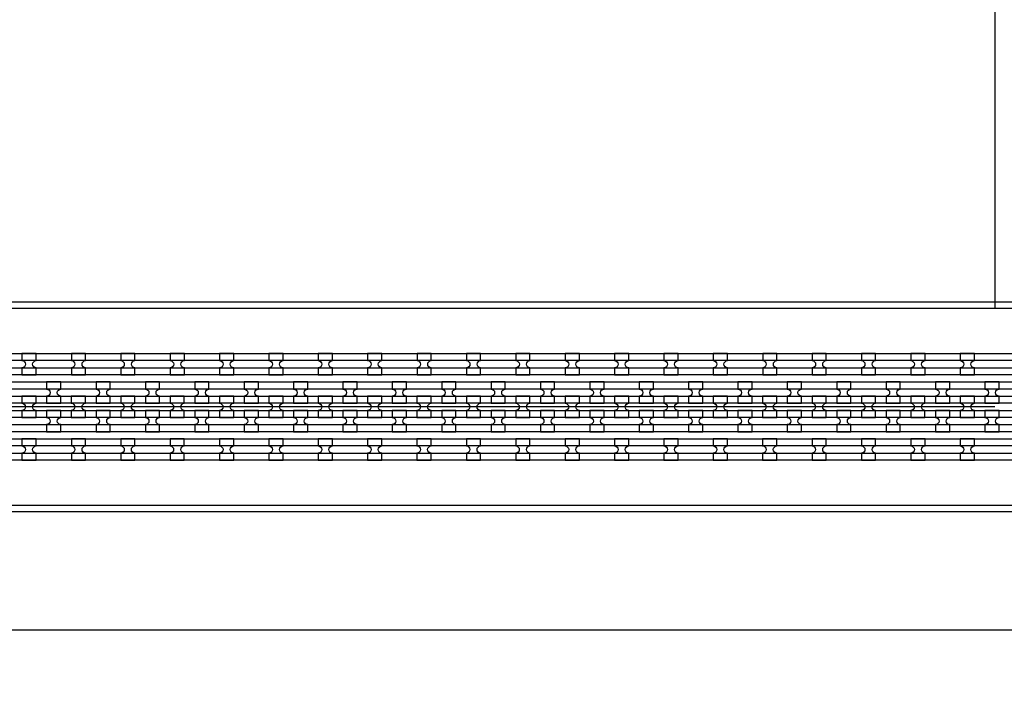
# Model space of a CAD drawing. Extents: x -63500 to 63500, y -63500 to 63500.
# Tile 106 of 256: x -21238 to -16253, y -351 to 3090. Entities that reach past the tile are written whole.
import ezdxf

# ---------------------------------------------------------------- set-up
doc = ezdxf.new("R2010")
doc.units = 13
doc.header["$MEASUREMENT"] = 0
for name, color, linetype in [('1_Metal', 2, 'Continuous'), ('2_Electrodes', 5, 'Continuous'), ('3_Outline', 4, 'Continuous')]:
    doc.layers.add(name, color=color, linetype=linetype)

msp = doc.modelspace()

# ---------------------------------------------------------------- linework, layer by layer
for p, q in [((-16300, 3440), (-16300, 1630)), ((-16300, 1130), (-34800, 1130)), ((0, 0), (-50000, 0))]:
    msp.add_line(p, q)
for radius in [50000, 47500, 45000]:
    msp.add_circle((0, 0), radius)
at = {"layer": '1_Metal'}
for points in [[(-50000, 0, -1), (50000, 0), (51000, 0, 1), (-51000, 0)], [(-34797.9, 1040), (-7256, 1040, 0.414214), (-5416, 2880), (-5416, 3380, 0.414214), (-7256, 5220), (-8488, 5220, 0.414214), (-8506, 5202), (-8506, 5202), (-8536.6, 5202), (-8536.6, 5272.2), (-8506.6, 5272.2, 0.384752), (-8488.7, 5256), (-7256, 5256, -0.414214), (-5380, 3380), (-5380, 2880, -0.414214), (-7256, 1004), (-34797.9, 1004)], [(-34797.9, 1112), (-7256, 1112, 0.414214), (-5488, 2880), (-5488, 3380, 0.414214), (-7256, 5148), (-8488, 5148, 0.414214), (-8506, 5130), (-8506, 5130), (-8536.6, 5130), (-8536.6, 5202), (-8506, 5202, 0.414214), (-8488, 5184), (-7256, 5184, -0.414214), (-5452, 3380), (-5452, 2880, -0.414214), (-7256, 1076), (-34797.9, 1076)], [(-34797.9, 1184), (-7256, 1184, 0.414214), (-5560, 2880), (-5560, 3380, 0.414214), (-7256, 5076), (-8488, 5076, 0.414214), (-8506, 5058), (-8506, 5058), (-8536.6, 5058), (-8536.6, 5130), (-8506, 5130, 0.414214), (-8488, 5112), (-7256, 5112, -0.414214), (-5524, 3380), (-5524, 2880, -0.414214), (-7256, 1148), (-34797.9, 1148)], [(-34797.9, 1256), (-7256, 1256, 0.414214), (-5632, 2880), (-5632, 3380, 0.414214), (-7256, 5004), (-8488.7, 5004, 0.384752), (-8506.6, 4987.9), (-8536.6, 4987.9), (-8536.6, 5058), (-8506, 5058, 0.414214), (-8488, 5040), (-7256, 5040, -0.414214), (-5596, 3380), (-5596, 2880, -0.414214), (-7256, 1220), (-34797.9, 1220)], [(-21225.9, 1292.1), (-21153.9, 1292.1), (-21153.9, 1328.1, -0.414214), (-21171.9, 1346.1), (-21171.9, 1346.1, -0.414214), (-21153.9, 1364.1), (-21153.9, 1400.1), (-21225.9, 1400.1), (-21225.9, 1364.1, -0.414214), (-21207.9, 1346.1), (-21207.9, 1346.1, -0.414214), (-21225.9, 1328.1)], [(-20975.9, 1292.1), (-20903.9, 1292.1), (-20903.9, 1328.1, -0.414214), (-20921.9, 1346.1), (-20921.9, 1346.1, -0.414214), (-20903.9, 1364.1), (-20903.9, 1400.1), (-20975.9, 1400.1), (-20975.9, 1364.1, -0.414214), (-20957.9, 1346.1), (-20957.9, 1346.1, -0.414214), (-20975.9, 1328.1)], [(-20725.9, 1292.1), (-20653.9, 1292.1), (-20653.9, 1328.1, -0.414214), (-20671.9, 1346.1), (-20671.9, 1346.1, -0.414214), (-20653.9, 1364.1), (-20653.9, 1400.1), (-20725.9, 1400.1), (-20725.9, 1364.1, -0.414214), (-20707.9, 1346.1), (-20707.9, 1346.1, -0.414214), (-20725.9, 1328.1)], [(-20475.9, 1292.1), (-20403.9, 1292.1), (-20403.9, 1328.1, -0.414214), (-20421.9, 1346.1), (-20421.9, 1346.1, -0.414214), (-20403.9, 1364.1), (-20403.9, 1400.1), (-20475.9, 1400.1), (-20475.9, 1364.1, -0.414214), (-20457.9, 1346.1), (-20457.9, 1346.1, -0.414214), (-20475.9, 1328.1)], [(-20225.9, 1292.1), (-20153.9, 1292.1), (-20153.9, 1328.1, -0.414214), (-20171.9, 1346.1), (-20171.9, 1346.1, -0.414214), (-20153.9, 1364.1), (-20153.9, 1400.1), (-20225.9, 1400.1), (-20225.9, 1364.1, -0.414214), (-20207.9, 1346.1), (-20207.9, 1346.1, -0.414214), (-20225.9, 1328.1)], [(-19975.9, 1292.1), (-19903.9, 1292.1), (-19903.9, 1328.1, -0.414214), (-19921.9, 1346.1), (-19921.9, 1346.1, -0.414214), (-19903.9, 1364.1), (-19903.9, 1400.1), (-19975.9, 1400.1), (-19975.9, 1364.1, -0.414214), (-19957.9, 1346.1), (-19957.9, 1346.1, -0.414214), (-19975.9, 1328.1)], [(-19725.9, 1292.1), (-19653.9, 1292.1), (-19653.9, 1328.1, -0.414214), (-19671.9, 1346.1), (-19671.9, 1346.1, -0.414214), (-19653.9, 1364.1), (-19653.9, 1400.1), (-19725.9, 1400.1), (-19725.9, 1364.1, -0.414214), (-19707.9, 1346.1), (-19707.9, 1346.1, -0.414214), (-19725.9, 1328.1)], [(-19475.9, 1292.1), (-19403.9, 1292.1), (-19403.9, 1328.1, -0.414214), (-19421.9, 1346.1), (-19421.9, 1346.1, -0.414214), (-19403.9, 1364.1), (-19403.9, 1400.1), (-19475.9, 1400.1), (-19475.9, 1364.1, -0.414214), (-19457.9, 1346.1), (-19457.9, 1346.1, -0.414214), (-19475.9, 1328.1)], [(-19225.9, 1292.1), (-19153.9, 1292.1), (-19153.9, 1328.1, -0.414214), (-19171.9, 1346.1), (-19171.9, 1346.1, -0.414214), (-19153.9, 1364.1), (-19153.9, 1400.1), (-19225.9, 1400.1), (-19225.9, 1364.1, -0.414214), (-19207.9, 1346.1), (-19207.9, 1346.1, -0.414214), (-19225.9, 1328.1)], [(-18975.9, 1292.1), (-18903.9, 1292.1), (-18903.9, 1328.1, -0.414214), (-18921.9, 1346.1), (-18921.9, 1346.1, -0.414214), (-18903.9, 1364.1), (-18903.9, 1400.1), (-18975.9, 1400.1), (-18975.9, 1364.1, -0.414214), (-18957.9, 1346.1), (-18957.9, 1346.1, -0.414214), (-18975.9, 1328.1)], [(-18725.9, 1292.1), (-18653.9, 1292.1), (-18653.9, 1328.1, -0.414214), (-18671.9, 1346.1), (-18671.9, 1346.1, -0.414214), (-18653.9, 1364.1), (-18653.9, 1400.1), (-18725.9, 1400.1), (-18725.9, 1364.1, -0.414214), (-18707.9, 1346.1), (-18707.9, 1346.1, -0.414214), (-18725.9, 1328.1)], [(-18475.9, 1292.1), (-18403.9, 1292.1), (-18403.9, 1328.1, -0.414214), (-18421.9, 1346.1), (-18421.9, 1346.1, -0.414214), (-18403.9, 1364.1), (-18403.9, 1400.1), (-18475.9, 1400.1), (-18475.9, 1364.1, -0.414214), (-18457.9, 1346.1), (-18457.9, 1346.1, -0.414214), (-18475.9, 1328.1)], [(-18225.9, 1292.1), (-18153.9, 1292.1), (-18153.9, 1328.1, -0.414214), (-18171.9, 1346.1), (-18171.9, 1346.1, -0.414214), (-18153.9, 1364.1), (-18153.9, 1400.1), (-18225.9, 1400.1), (-18225.9, 1364.1, -0.414214), (-18207.9, 1346.1), (-18207.9, 1346.1, -0.414214), (-18225.9, 1328.1)], [(-17975.9, 1292.1), (-17903.9, 1292.1), (-17903.9, 1328.1, -0.414214), (-17921.9, 1346.1), (-17921.9, 1346.1, -0.414214), (-17903.9, 1364.1), (-17903.9, 1400.1), (-17975.9, 1400.1), (-17975.9, 1364.1, -0.414214), (-17957.9, 1346.1), (-17957.9, 1346.1, -0.414214), (-17975.9, 1328.1)], [(-17725.9, 1292.1), (-17653.9, 1292.1), (-17653.9, 1328.1, -0.414214), (-17671.9, 1346.1), (-17671.9, 1346.1, -0.414214), (-17653.9, 1364.1), (-17653.9, 1400.1), (-17725.9, 1400.1), (-17725.9, 1364.1, -0.414214), (-17707.9, 1346.1), (-17707.9, 1346.1, -0.414214), (-17725.9, 1328.1)], [(-17475.9, 1292.1), (-17403.9, 1292.1), (-17403.9, 1328.1, -0.414214), (-17421.9, 1346.1), (-17421.9, 1346.1, -0.414214), (-17403.9, 1364.1), (-17403.9, 1400.1), (-17475.9, 1400.1), (-17475.9, 1364.1, -0.414214), (-17457.9, 1346.1), (-17457.9, 1346.1, -0.414214), (-17475.9, 1328.1)], [(-17225.9, 1292.1), (-17153.9, 1292.1), (-17153.9, 1328.1, -0.414214), (-17171.9, 1346.1), (-17171.9, 1346.1, -0.414214), (-17153.9, 1364.1), (-17153.9, 1400.1), (-17225.9, 1400.1), (-17225.9, 1364.1, -0.414214), (-17207.9, 1346.1), (-17207.9, 1346.1, -0.414214), (-17225.9, 1328.1)], [(-16975.9, 1292.1), (-16903.9, 1292.1), (-16903.9, 1328.1, -0.414214), (-16921.9, 1346.1), (-16921.9, 1346.1, -0.414214), (-16903.9, 1364.1), (-16903.9, 1400.1), (-16975.9, 1400.1), (-16975.9, 1364.1, -0.414214), (-16957.9, 1346.1), (-16957.9, 1346.1, -0.414214), (-16975.9, 1328.1)], [(-16725.9, 1292.1), (-16653.9, 1292.1), (-16653.9, 1328.1, -0.414214), (-16671.9, 1346.1), (-16671.9, 1346.1, -0.414214), (-16653.9, 1364.1), (-16653.9, 1400.1), (-16725.9, 1400.1), (-16725.9, 1364.1, -0.414214), (-16707.9, 1346.1), (-16707.9, 1346.1, -0.414214), (-16725.9, 1328.1)], [(-16475.9, 1292.1), (-16403.9, 1292.1), (-16403.9, 1328.1, -0.414214), (-16421.9, 1346.1), (-16421.9, 1346.1, -0.414214), (-16403.9, 1364.1), (-16403.9, 1400.1), (-16475.9, 1400.1), (-16475.9, 1364.1, -0.414214), (-16457.9, 1346.1), (-16457.9, 1346.1, -0.414214), (-16475.9, 1328.1)], [(-21029.1, 1148.1), (-21029.1, 1184.1, -0.414214), (-21047.1, 1202.1), (-21047.1, 1202.1, -0.414214), (-21029.1, 1220.1), (-21029.1, 1256.1), (-21101.1, 1256.1), (-21101.1, 1220.1, -0.414214), (-21083.1, 1202.1), (-21083.1, 1202.1, -0.414214), (-21101.1, 1184.1), (-21101.1, 1148.1)], [(-20779.1, 1148.1), (-20779.1, 1184.1, -0.414214), (-20797.1, 1202.1), (-20797.1, 1202.1, -0.414214), (-20779.1, 1220.1), (-20779.1, 1256.1), (-20851.1, 1256.1), (-20851.1, 1220.1, -0.414214), (-20833.1, 1202.1), (-20833.1, 1202.1, -0.414214), (-20851.1, 1184.1), (-20851.1, 1148.1)], [(-20529.1, 1148.1), (-20529.1, 1184.1, -0.414214), (-20547.1, 1202.1), (-20547.1, 1202.1, -0.414214), (-20529.1, 1220.1), (-20529.1, 1256.1), (-20601.1, 1256.1), (-20601.1, 1220.1, -0.414214), (-20583.1, 1202.1), (-20583.1, 1202.1, -0.414214), (-20601.1, 1184.1), (-20601.1, 1148.1)], [(-20279.1, 1148.1), (-20279.1, 1184.1, -0.414214), (-20297.1, 1202.1), (-20297.1, 1202.1, -0.414214), (-20279.1, 1220.1), (-20279.1, 1256.1), (-20351.1, 1256.1), (-20351.1, 1220.1, -0.414214), (-20333.1, 1202.1), (-20333.1, 1202.1, -0.414214), (-20351.1, 1184.1), (-20351.1, 1148.1)], [(-20029.1, 1148.1), (-20029.1, 1184.1, -0.414214), (-20047.1, 1202.1), (-20047.1, 1202.1, -0.414214), (-20029.1, 1220.1), (-20029.1, 1256.1), (-20101.1, 1256.1), (-20101.1, 1220.1, -0.414214), (-20083.1, 1202.1), (-20083.1, 1202.1, -0.414214), (-20101.1, 1184.1), (-20101.1, 1148.1)], [(-19779.1, 1148.1), (-19779.1, 1184.1, -0.414214), (-19797.1, 1202.1), (-19797.1, 1202.1, -0.414214), (-19779.1, 1220.1), (-19779.1, 1256.1), (-19851.1, 1256.1), (-19851.1, 1220.1, -0.414214), (-19833.1, 1202.1), (-19833.1, 1202.1, -0.414214), (-19851.1, 1184.1), (-19851.1, 1148.1)], [(-19529.1, 1148.1), (-19529.1, 1184.1, -0.414214), (-19547.1, 1202.1), (-19547.1, 1202.1, -0.414214), (-19529.1, 1220.1), (-19529.1, 1256.1), (-19601.1, 1256.1), (-19601.1, 1220.1, -0.414214), (-19583.1, 1202.1), (-19583.1, 1202.1, -0.414214), (-19601.1, 1184.1), (-19601.1, 1148.1)], [(-19279.1, 1148.1), (-19279.1, 1184.1, -0.414214), (-19297.1, 1202.1), (-19297.1, 1202.1, -0.414214), (-19279.1, 1220.1), (-19279.1, 1256.1), (-19351.1, 1256.1), (-19351.1, 1220.1, -0.414214), (-19333.1, 1202.1), (-19333.1, 1202.1, -0.414214), (-19351.1, 1184.1), (-19351.1, 1148.1)], [(-19029.1, 1148.1), (-19029.1, 1184.1, -0.414214), (-19047.1, 1202.1), (-19047.1, 1202.1, -0.414214), (-19029.1, 1220.1), (-19029.1, 1256.1), (-19101.1, 1256.1), (-19101.1, 1220.1, -0.414214), (-19083.1, 1202.1), (-19083.1, 1202.1, -0.414214), (-19101.1, 1184.1), (-19101.1, 1148.1)], [(-18779.1, 1148.1), (-18779.1, 1184.1, -0.414214), (-18797.1, 1202.1), (-18797.1, 1202.1, -0.414214), (-18779.1, 1220.1), (-18779.1, 1256.1), (-18851.1, 1256.1), (-18851.1, 1220.1, -0.414214), (-18833.1, 1202.1), (-18833.1, 1202.1, -0.414214), (-18851.1, 1184.1), (-18851.1, 1148.1)], [(-18529.1, 1148.1), (-18529.1, 1184.1, -0.414214), (-18547.1, 1202.1), (-18547.1, 1202.1, -0.414214), (-18529.1, 1220.1), (-18529.1, 1256.1), (-18601.1, 1256.1), (-18601.1, 1220.1, -0.414214), (-18583.1, 1202.1), (-18583.1, 1202.1, -0.414214), (-18601.1, 1184.1), (-18601.1, 1148.1)], [(-18279.1, 1148.1), (-18279.1, 1184.1, -0.414214), (-18297.1, 1202.1), (-18297.1, 1202.1, -0.414214), (-18279.1, 1220.1), (-18279.1, 1256.1), (-18351.1, 1256.1), (-18351.1, 1220.1, -0.414214), (-18333.1, 1202.1), (-18333.1, 1202.1, -0.414214), (-18351.1, 1184.1), (-18351.1, 1148.1)], [(-18029.1, 1148.1), (-18029.1, 1184.1, -0.414214), (-18047.1, 1202.1), (-18047.1, 1202.1, -0.414214), (-18029.1, 1220.1), (-18029.1, 1256.1), (-18101.1, 1256.1), (-18101.1, 1220.1, -0.414214), (-18083.1, 1202.1), (-18083.1, 1202.1, -0.414214), (-18101.1, 1184.1), (-18101.1, 1148.1)], [(-17779.1, 1148.1), (-17779.1, 1184.1, -0.414214), (-17797.1, 1202.1), (-17797.1, 1202.1, -0.414214), (-17779.1, 1220.1), (-17779.1, 1256.1), (-17851.1, 1256.1), (-17851.1, 1220.1, -0.414214), (-17833.1, 1202.1), (-17833.1, 1202.1, -0.414214), (-17851.1, 1184.1), (-17851.1, 1148.1)], [(-17529.1, 1148.1), (-17529.1, 1184.1, -0.414214), (-17547.1, 1202.1), (-17547.1, 1202.1, -0.414214), (-17529.1, 1220.1), (-17529.1, 1256.1), (-17601.1, 1256.1), (-17601.1, 1220.1, -0.414214), (-17583.1, 1202.1), (-17583.1, 1202.1, -0.414214), (-17601.1, 1184.1), (-17601.1, 1148.1)], [(-17279.1, 1148.1), (-17279.1, 1184.1, -0.414214), (-17297.1, 1202.1), (-17297.1, 1202.1, -0.414214), (-17279.1, 1220.1), (-17279.1, 1256.1), (-17351.1, 1256.1), (-17351.1, 1220.1, -0.414214), (-17333.1, 1202.1), (-17333.1, 1202.1, -0.414214), (-17351.1, 1184.1), (-17351.1, 1148.1)], [(-17029.1, 1148.1), (-17029.1, 1184.1, -0.414214), (-17047.1, 1202.1), (-17047.1, 1202.1, -0.414214), (-17029.1, 1220.1), (-17029.1, 1256.1), (-17101.1, 1256.1), (-17101.1, 1220.1, -0.414214), (-17083.1, 1202.1), (-17083.1, 1202.1, -0.414214), (-17101.1, 1184.1), (-17101.1, 1148.1)], [(-16779.1, 1148.1), (-16779.1, 1184.1, -0.414214), (-16797.1, 1202.1), (-16797.1, 1202.1, -0.414214), (-16779.1, 1220.1), (-16779.1, 1256.1), (-16851.1, 1256.1), (-16851.1, 1220.1, -0.414214), (-16833.1, 1202.1), (-16833.1, 1202.1, -0.414214), (-16851.1, 1184.1), (-16851.1, 1148.1)], [(-16529.1, 1148.1), (-16529.1, 1184.1, -0.414214), (-16547.1, 1202.1), (-16547.1, 1202.1, -0.414214), (-16529.1, 1220.1), (-16529.1, 1256.1), (-16601.1, 1256.1), (-16601.1, 1220.1, -0.414214), (-16583.1, 1202.1), (-16583.1, 1202.1, -0.414214), (-16601.1, 1184.1), (-16601.1, 1148.1)], [(-16279.1, 1148.1), (-16279.1, 1184.1, -0.414214), (-16297.1, 1202.1), (-16297.1, 1202.1, -0.414214), (-16279.1, 1220.1), (-16279.1, 1256.1), (-16351.1, 1256.1), (-16351.1, 1220.1, -0.414214), (-16333.1, 1202.1), (-16333.1, 1202.1, -0.414214), (-16351.1, 1184.1), (-16351.1, 1148.1)], [(-21154.1, 1184.1), (-21226.1, 1184.1), (-21226.1, 1148.1, -0.414214), (-21208.1, 1130.1), (-21208.1, 1130.1, -0.414214), (-21226.1, 1112.1), (-21226.1, 1076.1), (-21154.1, 1076.1), (-21154.1, 1112.1, -0.414214), (-21172.1, 1130.1), (-21172.1, 1130.1, -0.414214), (-21154.1, 1148.1), (-21154.1, 1184.1)], [(-20904.1, 1184.1), (-20976.1, 1184.1), (-20976.1, 1148.1, -0.414214), (-20958.1, 1130.1), (-20958.1, 1130.1, -0.414214), (-20976.1, 1112.1), (-20976.1, 1076.1), (-20904.1, 1076.1), (-20904.1, 1112.1, -0.414214), (-20922.1, 1130.1), (-20922.1, 1130.1, -0.414214), (-20904.1, 1148.1), (-20904.1, 1184.1)], [(-20654.1, 1184.1), (-20726.1, 1184.1), (-20726.1, 1148.1, -0.414214), (-20708.1, 1130.1), (-20708.1, 1130.1, -0.414214), (-20726.1, 1112.1), (-20726.1, 1076.1), (-20654.1, 1076.1), (-20654.1, 1112.1, -0.414214), (-20672.1, 1130.1), (-20672.1, 1130.1, -0.414214), (-20654.1, 1148.1), (-20654.1, 1184.1)], [(-20404.1, 1184.1), (-20476.1, 1184.1), (-20476.1, 1148.1, -0.414214), (-20458.1, 1130.1), (-20458.1, 1130.1, -0.414214), (-20476.1, 1112.1), (-20476.1, 1076.1), (-20404.1, 1076.1), (-20404.1, 1112.1, -0.414214), (-20422.1, 1130.1), (-20422.1, 1130.1, -0.414214), (-20404.1, 1148.1), (-20404.1, 1184.1)], [(-20154.1, 1184.1), (-20226.1, 1184.1), (-20226.1, 1148.1, -0.414214), (-20208.1, 1130.1), (-20208.1, 1130.1, -0.414214), (-20226.1, 1112.1), (-20226.1, 1076.1), (-20154.1, 1076.1), (-20154.1, 1112.1, -0.414214), (-20172.1, 1130.1), (-20172.1, 1130.1, -0.414214), (-20154.1, 1148.1), (-20154.1, 1184.1)], [(-19904.1, 1184.1), (-19976.1, 1184.1), (-19976.1, 1148.1, -0.414214), (-19958.1, 1130.1), (-19958.1, 1130.1, -0.414214), (-19976.1, 1112.1), (-19976.1, 1076.1), (-19904.1, 1076.1), (-19904.1, 1112.1, -0.414214), (-19922.1, 1130.1), (-19922.1, 1130.1, -0.414214), (-19904.1, 1148.1), (-19904.1, 1184.1)], [(-19654.1, 1184.1), (-19726.1, 1184.1), (-19726.1, 1148.1, -0.414214), (-19708.1, 1130.1), (-19708.1, 1130.1, -0.414214), (-19726.1, 1112.1), (-19726.1, 1076.1), (-19654.1, 1076.1), (-19654.1, 1112.1, -0.414214), (-19672.1, 1130.1), (-19672.1, 1130.1, -0.414214), (-19654.1, 1148.1), (-19654.1, 1184.1)], [(-19404.1, 1184.1), (-19476.1, 1184.1), (-19476.1, 1148.1, -0.414214), (-19458.1, 1130.1), (-19458.1, 1130.1, -0.414214), (-19476.1, 1112.1), (-19476.1, 1076.1), (-19404.1, 1076.1), (-19404.1, 1112.1, -0.414214), (-19422.1, 1130.1), (-19422.1, 1130.1, -0.414214), (-19404.1, 1148.1), (-19404.1, 1184.1)], [(-19154.1, 1184.1), (-19226.1, 1184.1), (-19226.1, 1148.1, -0.414214), (-19208.1, 1130.1), (-19208.1, 1130.1, -0.414214), (-19226.1, 1112.1), (-19226.1, 1076.1), (-19154.1, 1076.1), (-19154.1, 1112.1, -0.414214), (-19172.1, 1130.1), (-19172.1, 1130.1, -0.414214), (-19154.1, 1148.1), (-19154.1, 1184.1)], [(-18904.1, 1184.1), (-18976.1, 1184.1), (-18976.1, 1148.1, -0.414214), (-18958.1, 1130.1), (-18958.1, 1130.1, -0.414214), (-18976.1, 1112.1), (-18976.1, 1076.1), (-18904.1, 1076.1), (-18904.1, 1112.1, -0.414214), (-18922.1, 1130.1), (-18922.1, 1130.1, -0.414214), (-18904.1, 1148.1), (-18904.1, 1184.1)], [(-18654.1, 1184.1), (-18726.1, 1184.1), (-18726.1, 1148.1, -0.414214), (-18708.1, 1130.1), (-18708.1, 1130.1, -0.414214), (-18726.1, 1112.1), (-18726.1, 1076.1), (-18654.1, 1076.1), (-18654.1, 1112.1, -0.414214), (-18672.1, 1130.1), (-18672.1, 1130.1, -0.414214), (-18654.1, 1148.1), (-18654.1, 1184.1)], [(-18404.1, 1184.1), (-18476.1, 1184.1), (-18476.1, 1148.1, -0.414214), (-18458.1, 1130.1), (-18458.1, 1130.1, -0.414214), (-18476.1, 1112.1), (-18476.1, 1076.1), (-18404.1, 1076.1), (-18404.1, 1112.1, -0.414214), (-18422.1, 1130.1), (-18422.1, 1130.1, -0.414214), (-18404.1, 1148.1), (-18404.1, 1184.1)], [(-18154.1, 1184.1), (-18226.1, 1184.1), (-18226.1, 1148.1, -0.414214), (-18208.1, 1130.1), (-18208.1, 1130.1, -0.414214), (-18226.1, 1112.1), (-18226.1, 1076.1), (-18154.1, 1076.1), (-18154.1, 1112.1, -0.414214), (-18172.1, 1130.1), (-18172.1, 1130.1, -0.414214), (-18154.1, 1148.1), (-18154.1, 1184.1)], [(-17904.1, 1184.1), (-17976.1, 1184.1), (-17976.1, 1148.1, -0.414214), (-17958.1, 1130.1), (-17958.1, 1130.1, -0.414214), (-17976.1, 1112.1), (-17976.1, 1076.1), (-17904.1, 1076.1), (-17904.1, 1112.1, -0.414214), (-17922.1, 1130.1), (-17922.1, 1130.1, -0.414214), (-17904.1, 1148.1), (-17904.1, 1184.1)], [(-17654.1, 1184.1), (-17726.1, 1184.1), (-17726.1, 1148.1, -0.414214), (-17708.1, 1130.1), (-17708.1, 1130.1, -0.414214), (-17726.1, 1112.1), (-17726.1, 1076.1), (-17654.1, 1076.1), (-17654.1, 1112.1, -0.414214), (-17672.1, 1130.1), (-17672.1, 1130.1, -0.414214), (-17654.1, 1148.1), (-17654.1, 1184.1)], [(-17404.1, 1184.1), (-17476.1, 1184.1), (-17476.1, 1148.1, -0.414214), (-17458.1, 1130.1), (-17458.1, 1130.1, -0.414214), (-17476.1, 1112.1), (-17476.1, 1076.1), (-17404.1, 1076.1), (-17404.1, 1112.1, -0.414214), (-17422.1, 1130.1), (-17422.1, 1130.1, -0.414214), (-17404.1, 1148.1), (-17404.1, 1184.1)], [(-17154.1, 1184.1), (-17226.1, 1184.1), (-17226.1, 1148.1, -0.414214), (-17208.1, 1130.1), (-17208.1, 1130.1, -0.414214), (-17226.1, 1112.1), (-17226.1, 1076.1), (-17154.1, 1076.1), (-17154.1, 1112.1, -0.414214), (-17172.1, 1130.1), (-17172.1, 1130.1, -0.414214), (-17154.1, 1148.1), (-17154.1, 1184.1)], [(-16904.1, 1184.1), (-16976.1, 1184.1), (-16976.1, 1148.1, -0.414214), (-16958.1, 1130.1), (-16958.1, 1130.1, -0.414214), (-16976.1, 1112.1), (-16976.1, 1076.1), (-16904.1, 1076.1), (-16904.1, 1112.1, -0.414214), (-16922.1, 1130.1), (-16922.1, 1130.1, -0.414214), (-16904.1, 1148.1), (-16904.1, 1184.1)], [(-16654.1, 1184.1), (-16726.1, 1184.1), (-16726.1, 1148.1, -0.414214), (-16708.1, 1130.1), (-16708.1, 1130.1, -0.414214), (-16726.1, 1112.1), (-16726.1, 1076.1), (-16654.1, 1076.1), (-16654.1, 1112.1, -0.414214), (-16672.1, 1130.1), (-16672.1, 1130.1, -0.414214), (-16654.1, 1148.1), (-16654.1, 1184.1)], [(-16404.1, 1184.1), (-16476.1, 1184.1), (-16476.1, 1148.1, -0.414214), (-16458.1, 1130.1), (-16458.1, 1130.1, -0.414214), (-16476.1, 1112.1), (-16476.1, 1076.1), (-16404.1, 1076.1), (-16404.1, 1112.1, -0.414214), (-16422.1, 1130.1), (-16422.1, 1130.1, -0.414214), (-16404.1, 1148.1), (-16404.1, 1184.1)], [(-21029.1, 1112.1), (-21101.1, 1112.1), (-21101.1, 1076.1, -0.414214), (-21083.1, 1058.1), (-21083.1, 1058.1, -0.414214), (-21101.1, 1040.1), (-21101.1, 1004.1), (-21029.1, 1004.1), (-21029.1, 1040.1, -0.414214), (-21047.1, 1058.1), (-21047.1, 1058.1, -0.414214), (-21029.1, 1076.1), (-21029.1, 1112.1)], [(-20779.1, 1112.1), (-20851.1, 1112.1), (-20851.1, 1076.1, -0.414214), (-20833.1, 1058.1), (-20833.1, 1058.1, -0.414214), (-20851.1, 1040.1), (-20851.1, 1004.1), (-20779.1, 1004.1), (-20779.1, 1040.1, -0.414214), (-20797.1, 1058.1), (-20797.1, 1058.1, -0.414214), (-20779.1, 1076.1), (-20779.1, 1112.1)], [(-20529.1, 1112.1), (-20601.1, 1112.1), (-20601.1, 1076.1, -0.414214), (-20583.1, 1058.1), (-20583.1, 1058.1, -0.414214), (-20601.1, 1040.1), (-20601.1, 1004.1), (-20529.1, 1004.1), (-20529.1, 1040.1, -0.414214), (-20547.1, 1058.1), (-20547.1, 1058.1, -0.414214), (-20529.1, 1076.1), (-20529.1, 1112.1)], [(-20279.1, 1112.1), (-20351.1, 1112.1), (-20351.1, 1076.1, -0.414214), (-20333.1, 1058.1), (-20333.1, 1058.1, -0.414214), (-20351.1, 1040.1), (-20351.1, 1004.1), (-20279.1, 1004.1), (-20279.1, 1040.1, -0.414214), (-20297.1, 1058.1), (-20297.1, 1058.1, -0.414214), (-20279.1, 1076.1), (-20279.1, 1112.1)], [(-20029.1, 1112.1), (-20101.1, 1112.1), (-20101.1, 1076.1, -0.414214), (-20083.1, 1058.1), (-20083.1, 1058.1, -0.414214), (-20101.1, 1040.1), (-20101.1, 1004.1), (-20029.1, 1004.1), (-20029.1, 1040.1, -0.414214), (-20047.1, 1058.1), (-20047.1, 1058.1, -0.414214), (-20029.1, 1076.1), (-20029.1, 1112.1)], [(-19779.1, 1112.1), (-19851.1, 1112.1), (-19851.1, 1076.1, -0.414214), (-19833.1, 1058.1), (-19833.1, 1058.1, -0.414214), (-19851.1, 1040.1), (-19851.1, 1004.1), (-19779.1, 1004.1), (-19779.1, 1040.1, -0.414214), (-19797.1, 1058.1), (-19797.1, 1058.1, -0.414214), (-19779.1, 1076.1), (-19779.1, 1112.1)], [(-19529.1, 1112.1), (-19601.1, 1112.1), (-19601.1, 1076.1, -0.414214), (-19583.1, 1058.1), (-19583.1, 1058.1, -0.414214), (-19601.1, 1040.1), (-19601.1, 1004.1), (-19529.1, 1004.1), (-19529.1, 1040.1, -0.414214), (-19547.1, 1058.1), (-19547.1, 1058.1, -0.414214), (-19529.1, 1076.1), (-19529.1, 1112.1)], [(-19279.1, 1112.1), (-19351.1, 1112.1), (-19351.1, 1076.1, -0.414214), (-19333.1, 1058.1), (-19333.1, 1058.1, -0.414214), (-19351.1, 1040.1), (-19351.1, 1004.1), (-19279.1, 1004.1), (-19279.1, 1040.1, -0.414214), (-19297.1, 1058.1), (-19297.1, 1058.1, -0.414214), (-19279.1, 1076.1), (-19279.1, 1112.1)], [(-19029.1, 1112.1), (-19101.1, 1112.1), (-19101.1, 1076.1, -0.414214), (-19083.1, 1058.1), (-19083.1, 1058.1, -0.414214), (-19101.1, 1040.1), (-19101.1, 1004.1), (-19029.1, 1004.1), (-19029.1, 1040.1, -0.414214), (-19047.1, 1058.1), (-19047.1, 1058.1, -0.414214), (-19029.1, 1076.1), (-19029.1, 1112.1)], [(-18779.1, 1112.1), (-18851.1, 1112.1), (-18851.1, 1076.1, -0.414214), (-18833.1, 1058.1), (-18833.1, 1058.1, -0.414214), (-18851.1, 1040.1), (-18851.1, 1004.1), (-18779.1, 1004.1), (-18779.1, 1040.1, -0.414214), (-18797.1, 1058.1), (-18797.1, 1058.1, -0.414214), (-18779.1, 1076.1), (-18779.1, 1112.1)], [(-18529.1, 1112.1), (-18601.1, 1112.1), (-18601.1, 1076.1, -0.414214), (-18583.1, 1058.1), (-18583.1, 1058.1, -0.414214), (-18601.1, 1040.1), (-18601.1, 1004.1), (-18529.1, 1004.1), (-18529.1, 1040.1, -0.414214), (-18547.1, 1058.1), (-18547.1, 1058.1, -0.414214), (-18529.1, 1076.1), (-18529.1, 1112.1)], [(-18279.1, 1112.1), (-18351.1, 1112.1), (-18351.1, 1076.1, -0.414214), (-18333.1, 1058.1), (-18333.1, 1058.1, -0.414214), (-18351.1, 1040.1), (-18351.1, 1004.1), (-18279.1, 1004.1), (-18279.1, 1040.1, -0.414214), (-18297.1, 1058.1), (-18297.1, 1058.1, -0.414214), (-18279.1, 1076.1), (-18279.1, 1112.1)], [(-18029.1, 1112.1), (-18101.1, 1112.1), (-18101.1, 1076.1, -0.414214), (-18083.1, 1058.1), (-18083.1, 1058.1, -0.414214), (-18101.1, 1040.1), (-18101.1, 1004.1), (-18029.1, 1004.1), (-18029.1, 1040.1, -0.414214), (-18047.1, 1058.1), (-18047.1, 1058.1, -0.414214), (-18029.1, 1076.1), (-18029.1, 1112.1)], [(-17779.1, 1112.1), (-17851.1, 1112.1), (-17851.1, 1076.1, -0.414214), (-17833.1, 1058.1), (-17833.1, 1058.1, -0.414214), (-17851.1, 1040.1), (-17851.1, 1004.1), (-17779.1, 1004.1), (-17779.1, 1040.1, -0.414214), (-17797.1, 1058.1), (-17797.1, 1058.1, -0.414214), (-17779.1, 1076.1), (-17779.1, 1112.1)], [(-17529.1, 1112.1), (-17601.1, 1112.1), (-17601.1, 1076.1, -0.414214), (-17583.1, 1058.1), (-17583.1, 1058.1, -0.414214), (-17601.1, 1040.1), (-17601.1, 1004.1), (-17529.1, 1004.1), (-17529.1, 1040.1, -0.414214), (-17547.1, 1058.1), (-17547.1, 1058.1, -0.414214), (-17529.1, 1076.1), (-17529.1, 1112.1)], [(-17279.1, 1112.1), (-17351.1, 1112.1), (-17351.1, 1076.1, -0.414214), (-17333.1, 1058.1), (-17333.1, 1058.1, -0.414214), (-17351.1, 1040.1), (-17351.1, 1004.1), (-17279.1, 1004.1), (-17279.1, 1040.1, -0.414214), (-17297.1, 1058.1), (-17297.1, 1058.1, -0.414214), (-17279.1, 1076.1), (-17279.1, 1112.1)], [(-17029.1, 1112.1), (-17101.1, 1112.1), (-17101.1, 1076.1, -0.414214), (-17083.1, 1058.1), (-17083.1, 1058.1, -0.414214), (-17101.1, 1040.1), (-17101.1, 1004.1), (-17029.1, 1004.1), (-17029.1, 1040.1, -0.414214), (-17047.1, 1058.1), (-17047.1, 1058.1, -0.414214), (-17029.1, 1076.1), (-17029.1, 1112.1)], [(-16779.1, 1112.1), (-16851.1, 1112.1), (-16851.1, 1076.1, -0.414214), (-16833.1, 1058.1), (-16833.1, 1058.1, -0.414214), (-16851.1, 1040.1), (-16851.1, 1004.1), (-16779.1, 1004.1), (-16779.1, 1040.1, -0.414214), (-16797.1, 1058.1), (-16797.1, 1058.1, -0.414214), (-16779.1, 1076.1), (-16779.1, 1112.1)], [(-16529.1, 1112.1), (-16601.1, 1112.1), (-16601.1, 1076.1, -0.414214), (-16583.1, 1058.1), (-16583.1, 1058.1, -0.414214), (-16601.1, 1040.1), (-16601.1, 1004.1), (-16529.1, 1004.1), (-16529.1, 1040.1, -0.414214), (-16547.1, 1058.1), (-16547.1, 1058.1, -0.414214), (-16529.1, 1076.1), (-16529.1, 1112.1)], [(-16279.1, 1112.1), (-16351.1, 1112.1), (-16351.1, 1076.1, -0.414214), (-16333.1, 1058.1), (-16333.1, 1058.1, -0.414214), (-16351.1, 1040.1), (-16351.1, 1004.1), (-16279.1, 1004.1), (-16279.1, 1040.1, -0.414214), (-16297.1, 1058.1), (-16297.1, 1058.1, -0.414214), (-16279.1, 1076.1), (-16279.1, 1112.1)], [(-21226, 860.1), (-21154, 860.1), (-21154, 896.1, -0.414214), (-21172, 914.1), (-21172, 914.1, -0.414214), (-21154, 932.1), (-21154, 968.1), (-21226, 968.1), (-21226, 932.1, -0.414214), (-21208, 914.1), (-21208, 914.1, -0.414214), (-21226, 896.1)], [(-20976, 860.1), (-20904, 860.1), (-20904, 896.1, -0.414214), (-20922, 914.1), (-20922, 914.1, -0.414214), (-20904, 932.1), (-20904, 968.1), (-20976, 968.1), (-20976, 932.1, -0.414214), (-20958, 914.1), (-20958, 914.1, -0.414214), (-20976, 896.1)], [(-20726, 860.1), (-20654, 860.1), (-20654, 896.1, -0.414214), (-20672, 914.1), (-20672, 914.1, -0.414214), (-20654, 932.1), (-20654, 968.1), (-20726, 968.1), (-20726, 932.1, -0.414214), (-20708, 914.1), (-20708, 914.1, -0.414214), (-20726, 896.1)], [(-20476, 860.1), (-20404, 860.1), (-20404, 896.1, -0.414214), (-20422, 914.1), (-20422, 914.1, -0.414214), (-20404, 932.1), (-20404, 968.1), (-20476, 968.1), (-20476, 932.1, -0.414214), (-20458, 914.1), (-20458, 914.1, -0.414214), (-20476, 896.1)], [(-20226, 860.1), (-20154, 860.1), (-20154, 896.1, -0.414214), (-20172, 914.1), (-20172, 914.1, -0.414214), (-20154, 932.1), (-20154, 968.1), (-20226, 968.1), (-20226, 932.1, -0.414214), (-20208, 914.1), (-20208, 914.1, -0.414214), (-20226, 896.1)], [(-19976, 860.1), (-19904, 860.1), (-19904, 896.1, -0.414214), (-19922, 914.1), (-19922, 914.1, -0.414214), (-19904, 932.1), (-19904, 968.1), (-19976, 968.1), (-19976, 932.1, -0.414214), (-19958, 914.1), (-19958, 914.1, -0.414214), (-19976, 896.1)], [(-19726, 860.1), (-19654, 860.1), (-19654, 896.1, -0.414214), (-19672, 914.1), (-19672, 914.1, -0.414214), (-19654, 932.1), (-19654, 968.1), (-19726, 968.1), (-19726, 932.1, -0.414214), (-19708, 914.1), (-19708, 914.1, -0.414214), (-19726, 896.1)], [(-19476, 860.1), (-19404, 860.1), (-19404, 896.1, -0.414214), (-19422, 914.1), (-19422, 914.1, -0.414214), (-19404, 932.1), (-19404, 968.1), (-19476, 968.1), (-19476, 932.1, -0.414214), (-19458, 914.1), (-19458, 914.1, -0.414214), (-19476, 896.1)], [(-19226, 860.1), (-19154, 860.1), (-19154, 896.1, -0.414214), (-19172, 914.1), (-19172, 914.1, -0.414214), (-19154, 932.1), (-19154, 968.1), (-19226, 968.1), (-19226, 932.1, -0.414214), (-19208, 914.1), (-19208, 914.1, -0.414214), (-19226, 896.1)], [(-18976, 860.1), (-18904, 860.1), (-18904, 896.1, -0.414214), (-18922, 914.1), (-18922, 914.1, -0.414214), (-18904, 932.1), (-18904, 968.1), (-18976, 968.1), (-18976, 932.1, -0.414214), (-18958, 914.1), (-18958, 914.1, -0.414214), (-18976, 896.1)], [(-18726, 860.1), (-18654, 860.1), (-18654, 896.1, -0.414214), (-18672, 914.1), (-18672, 914.1, -0.414214), (-18654, 932.1), (-18654, 968.1), (-18726, 968.1), (-18726, 932.1, -0.414214), (-18708, 914.1), (-18708, 914.1, -0.414214), (-18726, 896.1)], [(-18476, 860.1), (-18404, 860.1), (-18404, 896.1, -0.414214), (-18422, 914.1), (-18422, 914.1, -0.414214), (-18404, 932.1), (-18404, 968.1), (-18476, 968.1), (-18476, 932.1, -0.414214), (-18458, 914.1), (-18458, 914.1, -0.414214), (-18476, 896.1)], [(-18226, 860.1), (-18154, 860.1), (-18154, 896.1, -0.414214), (-18172, 914.1), (-18172, 914.1, -0.414214), (-18154, 932.1), (-18154, 968.1), (-18226, 968.1), (-18226, 932.1, -0.414214), (-18208, 914.1), (-18208, 914.1, -0.414214), (-18226, 896.1)], [(-17976, 860.1), (-17904, 860.1), (-17904, 896.1, -0.414214), (-17922, 914.1), (-17922, 914.1, -0.414214), (-17904, 932.1), (-17904, 968.1), (-17976, 968.1), (-17976, 932.1, -0.414214), (-17958, 914.1), (-17958, 914.1, -0.414214), (-17976, 896.1)], [(-17726, 860.1), (-17654, 860.1), (-17654, 896.1, -0.414214), (-17672, 914.1), (-17672, 914.1, -0.414214), (-17654, 932.1), (-17654, 968.1), (-17726, 968.1), (-17726, 932.1, -0.414214), (-17708, 914.1), (-17708, 914.1, -0.414214), (-17726, 896.1)], [(-17476, 860.1), (-17404, 860.1), (-17404, 896.1, -0.414214), (-17422, 914.1), (-17422, 914.1, -0.414214), (-17404, 932.1), (-17404, 968.1), (-17476, 968.1), (-17476, 932.1, -0.414214), (-17458, 914.1), (-17458, 914.1, -0.414214), (-17476, 896.1)], [(-17226, 860.1), (-17154, 860.1), (-17154, 896.1, -0.414214), (-17172, 914.1), (-17172, 914.1, -0.414214), (-17154, 932.1), (-17154, 968.1), (-17226, 968.1), (-17226, 932.1, -0.414214), (-17208, 914.1), (-17208, 914.1, -0.414214), (-17226, 896.1)], [(-16976, 860.1), (-16904, 860.1), (-16904, 896.1, -0.414214), (-16922, 914.1), (-16922, 914.1, -0.414214), (-16904, 932.1), (-16904, 968.1), (-16976, 968.1), (-16976, 932.1, -0.414214), (-16958, 914.1), (-16958, 914.1, -0.414214), (-16976, 896.1)], [(-16726, 860.1), (-16654, 860.1), (-16654, 896.1, -0.414214), (-16672, 914.1), (-16672, 914.1, -0.414214), (-16654, 932.1), (-16654, 968.1), (-16726, 968.1), (-16726, 932.1, -0.414214), (-16708, 914.1), (-16708, 914.1, -0.414214), (-16726, 896.1)], [(-16476, 860.1), (-16404, 860.1), (-16404, 896.1, -0.414214), (-16422, 914.1), (-16422, 914.1, -0.414214), (-16404, 932.1), (-16404, 968.1), (-16476, 968.1), (-16476, 932.1, -0.414214), (-16458, 914.1), (-16458, 914.1, -0.414214), (-16476, 896.1)], [(-50000, 0, 1), (50000, 0), (51000, 0, -1), (-51000, 0)]]:
    msp.add_lwpolyline(points, format="xyb", close=True, dxfattribs=at)
for points in [[(-34797.9, 1400), (-7255.9, 1400, 0.414214)], [(-34797.9, 1328), (-7256, 1328, 0.414214)], [(-34797.9, 968), (-7255.9, 968, 0.414214)], [(-34797.9, 896), (-7256, 896, 0.414214)]]:
    msp.add_lwpolyline(points, format="xyb", dxfattribs=at)
for points in [[(-7256, 1364), (-34797.9, 1364)], [(-7255.9, 1292), (-34797.9, 1292)], [(-7256, 932), (-34797.9, 932)], [(-7255.9, 860), (-34797.9, 860)]]:
    msp.add_lwpolyline(points, dxfattribs=at)
at = {"layer": '2_Electrodes'}
for points in [[(47500, 0, 1), (-47500, 0), (-51000, 0, -1), (51000, 0)], [(-5306.6, 4930, 0.610914), (-5428.5, 4692.5, -0.156977), (-5006, 3380), (-5006, 2880, -0.414214), (-7256, 630), (-33801.8, 630), (-33801.8, 600), (-7256, 600, 0.414214), (-4976, 2880), (-4976, 3380, 0.156977), (-5404.1, 4710, -0.610914), (-5306.6, 4900)], [(47500, 0, -1), (-47500, 0), (-51000, 0, 1), (51000, 0)]]:
    msp.add_lwpolyline(points, format="xyb", close=True, dxfattribs=at)
msp.add_lwpolyline([(-7256, 1660), (-33801.8, 1660), (-33801.8, 1630), (-7256, 1630, 0.414214)], format="xyb", dxfattribs=at)
at = {"layer": '3_Outline'}
for points in [[(47500, 0, 1), (-47500, 0), (-51000, 0, -1), (51000, 0)], [(-5306.6, 4930, 0.610914), (-5428.5, 4692.5, -0.156977), (-5006, 3380), (-5006, 2880, -0.414214), (-7256, 630), (-33801.8, 630), (-33801.8, 600), (-7256, 600, 0.414214), (-4976, 2880), (-4976, 3380, 0.156977), (-5404.1, 4710, -0.610914), (-5306.6, 4900)], [(47500, 0, -1), (-47500, 0), (-51000, 0, 1), (51000, 0)]]:
    msp.add_lwpolyline(points, format="xyb", close=True, dxfattribs=at)
msp.add_lwpolyline([(-7256, 1660), (-33801.8, 1660), (-33801.8, 1630), (-7256, 1630, 0.414214)], format="xyb", dxfattribs=at)

doc.saveas('drawing.dxf')
